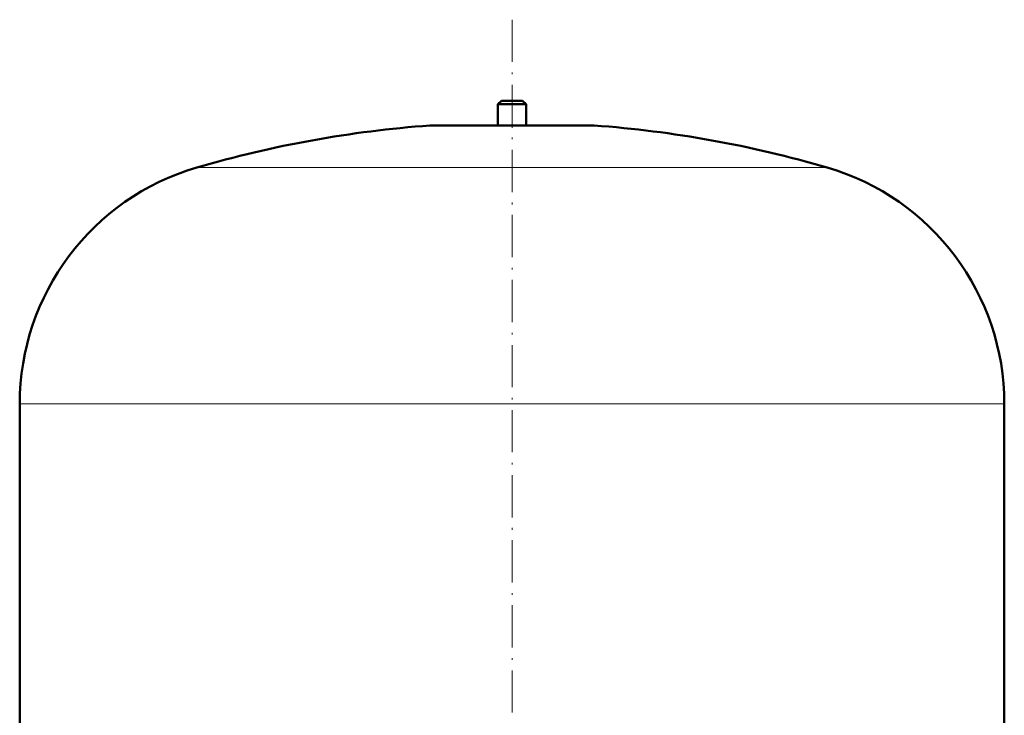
# Model space of a CAD drawing. Extents: x -1438 to 1837, y -1771 to 755.
# Tile 52 of 95: x -632 to -352, y 127 to 325. Entities that reach past the tile are written whole.
import ezdxf

# ---------------------------------------------------------------- set-up
doc = ezdxf.new("R2010")
doc.units = 0
doc.linetypes.add('DASHDOT', pattern=[18.5, 12, -3, 0.5, -3])

msp = doc.modelspace()

# ---------------------------------------------------------------- linework, layer by layer
at = {"color": 7, "linetype": 'DASHDOT', "lineweight": 18}
msp.add_line((-491.55, 324.51), (-491.55, -179.78), dxfattribs=at)
at = {"color": 7, "lineweight": 50}
for p, q in [((-494.55, 301.45), (-495.55, 300.45)), ((-495.55, 300.45), (-491.55, 300.45)), ((-495.55, 300.45), (-495.55, 294.45)), ((-494.55, 301.45), (-491.55, 301.45)), ((-491.55, 301.45), (-488.55, 301.45)), ((-491.55, 300.45), (-487.55, 300.45)), ((-488.55, 301.45), (-487.55, 300.45)), ((-487.55, 300.45), (-487.55, 294.45)), ((-514.55, 294.45), (-468.55, 294.45)), ((-631.55, 93.33), (-631.55, 215.29)), ((-351.55, 93.33), (-351.55, 215.29))]:
    msp.add_line(p, q, dxfattribs=at)
at = {"color": 7, "linetype": 'DASHDOT', "lineweight": 18, "ltscale": 0.210416}
msp.add_line((-491.55, 302.15), (-491.55, 293.73), dxfattribs=at)
at = {"color": 7, "lineweight": 18}
for p, q in [((-491.55, 294.43), (-514.92, 294.43)), ((-468.19, 294.43), (-491.55, 294.43)), ((-491.55, 282.49), (-581.15, 282.49)), ((-401.95, 282.49), (-491.55, 282.49)), ((-491.55, 215.29), (-631.55, 215.29)), ((-351.55, 215.29), (-491.55, 215.29))]:
    msp.add_line(p, q, dxfattribs=at)
at = {"color": 7, "lineweight": 50}
for centre, radius, start, end in [((-491.55, -24.71), 320, 94.1872, 106.2602), ((-514.55, 289.45), 5, 89.998, 94.1872), ((-468.55, 289.45), 5, 85.8128, 90.002), ((-491.55, -24.71), 320, 73.7398, 85.8128), ((-561.55, 215.29), 70, 106.2602, 180), ((-421.55, 215.29), 70, 0, 73.7398)]:
    msp.add_arc(centre, radius, start, end, dxfattribs=at)

doc.saveas('drawing.dxf')
